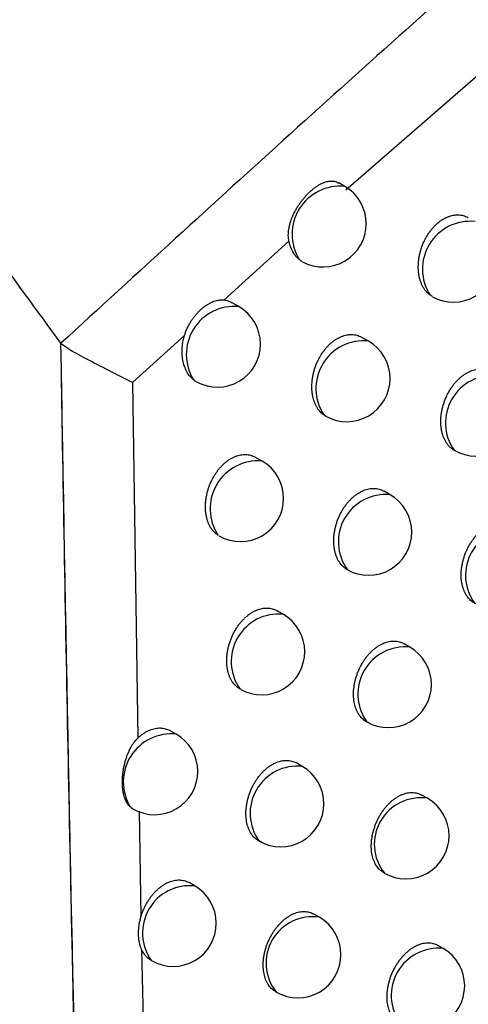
# Model space of a CAD drawing. Header units: millimetres. Extents: x -0.201 to 0.721, y -0.195 to 0.483.
# Tile 162 of 188: x 0.55315 to 0.55835, y 0.3187 to 0.3301. Entities that reach past the tile are written whole.
import ezdxf

# ---------------------------------------------------------------- set-up
doc = ezdxf.new("R2010")
doc.units = ezdxf.units.MM

msp = doc.modelspace()

# ---------------------------------------------------------------- linework, layer by layer
at = {"color": 7, "linetype": 'Continuous', "lineweight": 25}
for p, q in [((0.56395, 0.334242), (0.55693, 0.328126)), ((0.556915, 0.328171), (0.556847, 0.32821)), ((0.55627, 0.327535), (0.555514, 0.326855)), ((0.557931, 0.326894), (0.557906, 0.32691)), ((0.55569, 0.326778), (0.555611, 0.326823)), ((0.55506, 0.326445), (0.554456, 0.325898)), ((0.557191, 0.326379), (0.557115, 0.326422)), ((0.554456, 0.325898), (0.554518, 0.321781)), ((0.556696, 0.32551), (0.556677, 0.325521)), ((0.555958, 0.32499), (0.555884, 0.325033)), ((0.557442, 0.3246), (0.557371, 0.324642)), ((0.556203, 0.323216), (0.556132, 0.323257)), ((0.55767, 0.322836), (0.557603, 0.322875)), ((0.555713, 0.322345), (0.555703, 0.32235)), ((0.554964, 0.321828), (0.554894, 0.321868)), ((0.556424, 0.321455), (0.556357, 0.321494)), ((0.557874, 0.321085), (0.55781, 0.321122)), ((0.554533, 0.320936), (0.554556, 0.319715)), ((0.555178, 0.320071), (0.555113, 0.320109)), ((0.556622, 0.319708), (0.556559, 0.319744)), ((0.558055, 0.319347), (0.557995, 0.319382))]:
    msp.add_line(p, q, dxfattribs=at)
for centre, radius, start, end in [((0.556863, 0.327616), 0.0005575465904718, 84.674697, 211.512209), ((0.556665, 0.327738), 0.0005, 0.000988, 60.003677), ((0.556665, 0.327738), 0.0005, 241.558745, 0.000988), ((0.558369, 0.327213), 0.0005533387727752, 84.250207, 213.229636), ((0.558174, 0.32733), 0.0005, 240.887845, 0.000988), ((0.555636, 0.326225), 0.0005556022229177, 84.484785, 212.32286), ((0.55544, 0.326345), 0.0005, 0.000988, 60.003677), ((0.55544, 0.326345), 0.0005, 241.243418, 0.000988), ((0.557133, 0.325831), 0.0005510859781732, 84.021843, 214.129643), ((0.556941, 0.325946), 0.0005, 0.000988, 60.003677), ((0.558634, 0.325431), 0.0005516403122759, 84.863089, 214.881534), ((0.556941, 0.325946), 0.0005, 240.631153, 0.000988), ((0.558433, 0.325548), 0.0005, 240.096609, 0.000988), ((0.555912, 0.324437), 0.0005553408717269, 85.249403, 213.596219), ((0.555708, 0.324557), 0.0005000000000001, 0.000988, 60.003677), ((0.55739, 0.324054), 0.0005484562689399, 84.527674, 215.984037), ((0.557192, 0.324167), 0.0005, 0.000988, 60.003677), ((0.555708, 0.324557), 0.0005, 240.386171, 0.000988), ((0.557192, 0.324167), 0.0005, 240.193733, 0.000988), ((0.558864, 0.323666), 0.0005490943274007, 84.416614, 215.590739), ((0.556151, 0.322669), 0.0005498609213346, 84.592011, 215.415343), ((0.555953, 0.322783), 0.0005000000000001, 0.000988, 60.003677), ((0.555953, 0.322783), 0.0005000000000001, 241.03558, 0.000988), ((0.557616, 0.32229), 0.0005485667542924, 84.294928, 215.712425), ((0.55742, 0.322403), 0.0005, 0.000988, 60.003677), ((0.55742, 0.322403), 0.0005, 240.003677, 0.000988), ((0.554907, 0.321275), 0.0005558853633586, 84.11196, 211.385074), ((0.554714, 0.321395), 0.0005000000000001, 0.000988, 60.003677), ((0.556368, 0.32091), 0.0005479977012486, 84.162765, 215.844589), ((0.556174, 0.321022), 0.0005, 0.000988, 60.003677), ((0.554714, 0.321395), 0.0005000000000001, 240.327763, 0.000988), ((0.557796, 0.320553), 0.0005377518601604, 81.600503, 218.406851), ((0.557624, 0.320652), 0.0005, 0.000988, 60.003677), ((0.556174, 0.321022), 0.0005000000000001, 240.003677, 0.000988), ((0.557624, 0.320652), 0.0005, 240.003677, 0.000988), ((0.555121, 0.319526), 0.0005473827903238, 84.018872, 215.988482), ((0.554928, 0.319638), 0.0005000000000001, 0.000988, 60.003677), ((0.556542, 0.319177), 0.0005369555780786, 81.38484, 218.622514), ((0.556372, 0.319275), 0.0005, 0.000988, 60.003677), ((0.554928, 0.319638), 0.0005000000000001, 240.003677, 0.000988), ((0.556372, 0.319275), 0.0005, 240.003677, 0.000988), ((0.558005, 0.318799), 0.0005509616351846, 84.840979, 215.166375), ((0.557805, 0.318914), 0.0005000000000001, 0.000988, 60.003677), ((0.557805, 0.318914), 0.0005000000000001, 240.003677, 0.000988)]:
    msp.add_arc(centre, radius, start, end, dxfattribs=at)
for points, knots in [([(0.5839864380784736, 0.351406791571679), (0.583403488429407, 0.3509764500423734), (0.5816546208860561, 0.3496854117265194), (0.5787531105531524, 0.3474935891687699), (0.5745963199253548, 0.3442750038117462), (0.5697835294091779, 0.3404201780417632), (0.5643377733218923, 0.3358759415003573), (0.5598483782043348, 0.331973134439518), (0.5562837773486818, 0.328786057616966), (0.5545139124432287, 0.327164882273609), (0.5536289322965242, 0.3263542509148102)], [0, 0, 0, 0, 0.0561072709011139, 0.1683236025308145, 0.2805589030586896, 0.4602228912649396, 0.63996499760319, 0.8199421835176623, 0.9099662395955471, 1, 1, 1, 1]), ([(0.5536289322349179, 0.3263542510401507), (0.5533483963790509, 0.3267393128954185), (0.5525851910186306, 0.327786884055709), (0.551253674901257, 0.3295294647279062), (0.549960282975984, 0.331156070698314), (0.5491763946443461, 0.3321065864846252), (0.5489622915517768, 0.3323662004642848)], [0, 0, 0, 0, 0.1962367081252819, 0.5338672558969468, 0.8726853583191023, 1, 1, 1, 1]), ([(0.5562696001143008, 0.3275346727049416), (0.556267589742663, 0.3275459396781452), (0.5562614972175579, 0.327580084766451), (0.5562617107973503, 0.3276276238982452), (0.5562674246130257, 0.3276758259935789), (0.5562769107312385, 0.3277243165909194), (0.5562915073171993, 0.3277730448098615), (0.5563107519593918, 0.3278217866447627), (0.5563275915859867, 0.3278585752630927), (0.5563466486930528, 0.3278951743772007), (0.5563677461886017, 0.3279312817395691), (0.5563905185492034, 0.3279663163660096), (0.5564147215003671, 0.32800002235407), (0.5564402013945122, 0.3280322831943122), (0.5564670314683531, 0.32806316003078), (0.556503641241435, 0.3281013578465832), (0.5565415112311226, 0.3281352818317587), (0.5565796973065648, 0.3281641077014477), (0.5566084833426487, 0.3281830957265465), (0.556636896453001, 0.3281991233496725), (0.5566649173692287, 0.3282122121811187), (0.5566927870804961, 0.3282223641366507), (0.5567199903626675, 0.3282292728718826), (0.5567462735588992, 0.3282328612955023), (0.5567716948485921, 0.3282332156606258), (0.5567963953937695, 0.3282299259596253), (0.5568218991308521, 0.3282235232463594), (0.5568377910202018, 0.3282138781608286), (0.5568463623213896, 0.3282086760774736)], [0, 0, 0, 0, 0.0324154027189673, 0.0982363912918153, 0.1316764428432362, 0.1640607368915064, 0.2296237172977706, 0.2628610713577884, 0.2967961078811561, 0.3309626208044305, 0.3654866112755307, 0.4004998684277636, 0.4347614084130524, 0.4692613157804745, 0.5045139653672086, 0.5400271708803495, 0.6086105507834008, 0.6438000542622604, 0.6792479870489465, 0.7134555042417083, 0.747899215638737, 0.7830865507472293, 0.8185306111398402, 0.8528544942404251, 0.8874177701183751, 0.922740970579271, 0.9583302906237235, 1, 1, 1, 1]), ([(0.557905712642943, 0.3269095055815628), (0.557899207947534, 0.3269145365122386), (0.5578861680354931, 0.3269246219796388), (0.557866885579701, 0.326943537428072), (0.5578478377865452, 0.3269659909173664), (0.5578295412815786, 0.3269927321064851), (0.5578132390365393, 0.3270223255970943), (0.5577992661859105, 0.32705436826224), (0.5577877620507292, 0.3270884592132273), (0.5577787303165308, 0.3271245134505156), (0.5577722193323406, 0.3271626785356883), (0.5577684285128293, 0.3272022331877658), (0.5577673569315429, 0.3272426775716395), (0.5577689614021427, 0.327283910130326), (0.5577733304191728, 0.3273262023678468), (0.5577804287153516, 0.3273685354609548), (0.5577900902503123, 0.3274103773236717), (0.5578022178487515, 0.3274516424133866), (0.5578170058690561, 0.3274927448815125), (0.5578341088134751, 0.3275325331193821), (0.5578532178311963, 0.3275705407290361), (0.5578742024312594, 0.3276067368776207), (0.5578973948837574, 0.3276415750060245), (0.5579221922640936, 0.3276740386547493), (0.5579482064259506, 0.3277038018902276), (0.5579753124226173, 0.327730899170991), (0.5580039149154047, 0.3277556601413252), (0.5580333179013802, 0.3277774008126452), (0.5580631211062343, 0.3277959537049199), (0.5580932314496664, 0.3278113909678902), (0.5581239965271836, 0.3278238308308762), (0.5581547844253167, 0.3278329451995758), (0.5581852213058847, 0.3278387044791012), (0.5582152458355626, 0.3278411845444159), (0.5582450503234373, 0.3278403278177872), (0.5582741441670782, 0.3278361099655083), (0.5583021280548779, 0.327828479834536), (0.5583264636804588, 0.3278190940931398), (0.5583408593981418, 0.3278108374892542), (0.5583468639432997, 0.3278073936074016)], [0, 0, 0, 0, 0.0225822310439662, 0.0452704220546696, 0.0725667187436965, 0.1000485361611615, 0.1281121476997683, 0.1563755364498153, 0.184037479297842, 0.2118898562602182, 0.2403429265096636, 0.269003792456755, 0.2967654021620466, 0.3247214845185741, 0.3532947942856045, 0.3820832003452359, 0.4096149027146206, 0.4373422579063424, 0.465692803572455, 0.4942613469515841, 0.5213274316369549, 0.5485866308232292, 0.5764603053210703, 0.6045485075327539, 0.6311302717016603, 0.6579000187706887, 0.6852648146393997, 0.7128359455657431, 0.739139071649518, 0.765625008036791, 0.7926857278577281, 0.819944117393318, 0.8462937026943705, 0.8728232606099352, 0.8999157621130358, 0.9272007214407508, 0.9538946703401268, 0.9807691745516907, 0.9999999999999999, 0.9999999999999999, 0.9999999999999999, 0.9999999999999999]), ([(0.5563879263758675, 0.3273243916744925), (0.5563790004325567, 0.3273322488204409), (0.5563547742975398, 0.3273535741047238), (0.5563208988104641, 0.3273982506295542), (0.5562949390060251, 0.3274500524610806), (0.556278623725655, 0.3274966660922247), (0.556272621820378, 0.3275219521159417), (0.5562696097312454, 0.3275346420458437)], [0, 0, 0, 0, 0.1590080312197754, 0.431567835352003, 0.7117967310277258, 0.8553636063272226, 1, 1, 1, 1]), ([(0.5564270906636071, 0.3272986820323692), (0.5564226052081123, 0.3273009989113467), (0.556408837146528, 0.327308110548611), (0.5563963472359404, 0.327317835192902), (0.5563879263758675, 0.3273243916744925)], [0, 0, 0, 0, 0.3257870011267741, 1, 1, 1, 1]), ([(0.5550603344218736, 0.3264454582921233), (0.555064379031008, 0.3264583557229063), (0.5550724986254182, 0.32648424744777), (0.5550884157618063, 0.3265222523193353), (0.5551067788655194, 0.3265596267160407), (0.5551273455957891, 0.3265955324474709), (0.5551495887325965, 0.3266296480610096), (0.5551733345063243, 0.3266619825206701), (0.5551987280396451, 0.3266927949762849), (0.5552253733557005, 0.3267215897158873), (0.5552529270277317, 0.326748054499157), (0.5552813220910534, 0.3267721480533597), (0.5553106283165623, 0.3267938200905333), (0.5553402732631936, 0.3268125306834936), (0.5553699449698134, 0.326828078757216), (0.5553996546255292, 0.3268404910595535), (0.5554297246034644, 0.3268495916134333), (0.5554679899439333, 0.326857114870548), (0.5554960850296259, 0.3268559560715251), (0.5555141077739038, 0.3268552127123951)], [0, 0, 0, 0, 0.0545883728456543, 0.1095867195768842, 0.1658187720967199, 0.2224634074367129, 0.2770447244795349, 0.3319938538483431, 0.3880964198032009, 0.4445960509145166, 0.5001033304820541, 0.555994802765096, 0.6130990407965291, 0.6706230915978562, 0.7261692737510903, 0.7821055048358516, 0.839284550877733, 0.8969024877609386, 0.9999999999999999, 0.9999999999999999, 0.9999999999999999, 0.9999999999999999]), ([(0.5555141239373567, 0.3268552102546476), (0.5555221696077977, 0.3268541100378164), (0.5555398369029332, 0.3268516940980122), (0.5555661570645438, 0.326844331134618), (0.5555906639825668, 0.3268349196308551), (0.5556051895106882, 0.3268265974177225), (0.5556112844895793, 0.3268231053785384)], [0, 0, 0, 0, 0.234178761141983, 0.5142275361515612, 0.7961676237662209, 1, 1, 1, 1]), ([(0.5551669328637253, 0.3259280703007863), (0.5551561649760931, 0.3259372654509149), (0.5551143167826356, 0.3259730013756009), (0.5550590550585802, 0.3260646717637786), (0.5550271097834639, 0.3262147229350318), (0.5550352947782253, 0.3263489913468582), (0.555055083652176, 0.3264252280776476), (0.5550603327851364, 0.3264454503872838)], [0, 0, 0, 0, 0.0924494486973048, 0.3592944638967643, 0.6300117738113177, 0.9018581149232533, 1, 1, 1, 1]), ([(0.5566771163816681, 0.3255214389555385), (0.5566695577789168, 0.3255270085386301), (0.5566543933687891, 0.3255381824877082), (0.5566333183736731, 0.3255586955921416), (0.5566135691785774, 0.3255820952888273), (0.5565954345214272, 0.3256087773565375), (0.5565793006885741, 0.3256383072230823), (0.5565655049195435, 0.3256702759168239), (0.5565541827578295, 0.325704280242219), (0.5565453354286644, 0.3257402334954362), (0.5565390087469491, 0.3257782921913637), (0.5565353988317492, 0.325817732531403), (0.5565345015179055, 0.3258580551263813), (0.5565362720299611, 0.3258991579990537), (0.5565407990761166, 0.3259413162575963), (0.556548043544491, 0.3259835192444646), (0.5565578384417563, 0.3260252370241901), (0.5565700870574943, 0.3260663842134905), (0.5565849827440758, 0.3261073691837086), (0.5566021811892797, 0.3261470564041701), (0.5566213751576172, 0.3261849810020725), (0.5566424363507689, 0.3262211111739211), (0.5566656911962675, 0.3262558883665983), (0.5566905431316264, 0.3262883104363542), (0.5567166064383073, 0.3263180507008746), (0.5567437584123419, 0.3263451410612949), (0.556772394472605, 0.3263699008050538), (0.5568018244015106, 0.326391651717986), (0.5568316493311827, 0.3264102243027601), (0.5568617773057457, 0.3264256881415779), (0.5568925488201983, 0.3264381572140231), (0.5569233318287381, 0.3264473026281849), (0.5569537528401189, 0.3264530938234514), (0.5569837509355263, 0.3264556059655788), (0.5570135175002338, 0.3264547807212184), (0.5570425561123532, 0.3264505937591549), (0.5570704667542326, 0.326442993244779), (0.5570946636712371, 0.326433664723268), (0.5571089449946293, 0.3264254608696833), (0.5571148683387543, 0.3264220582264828)], [0, 0, 0, 0, 0.0258164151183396, 0.0517940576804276, 0.078900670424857, 0.1061917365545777, 0.1340614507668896, 0.1621299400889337, 0.1895785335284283, 0.217216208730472, 0.2454503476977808, 0.2738908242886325, 0.3014297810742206, 0.3291615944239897, 0.3575053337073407, 0.3860622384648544, 0.413382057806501, 0.4408958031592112, 0.4690269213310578, 0.4973738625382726, 0.5242546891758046, 0.5513270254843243, 0.5790084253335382, 0.6069023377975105, 0.6333284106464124, 0.6599411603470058, 0.6871446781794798, 0.7145529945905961, 0.7407190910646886, 0.7670670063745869, 0.7939866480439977, 0.8211029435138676, 0.8473157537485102, 0.8737077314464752, 0.9006603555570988, 0.9278047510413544, 0.9543444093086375, 0.9810638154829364, 1, 1, 1, 1]), ([(0.554119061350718, 0.3072953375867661), (0.5541182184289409, 0.3073170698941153), (0.554058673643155, 0.3088522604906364), (0.5539507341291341, 0.3119540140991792), (0.5537713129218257, 0.3182053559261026), (0.5536855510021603, 0.3231137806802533), (0.5536289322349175, 0.3263542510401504)], [0, 0, 0, 0, 0.0036507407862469, 0.2578917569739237, 0.5100709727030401, 1, 1, 1, 1]), ([(0.5544562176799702, 0.3258988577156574), (0.5542501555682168, 0.3260036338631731), (0.5539406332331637, 0.3261610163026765), (0.5536865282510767, 0.3263018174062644), (0.5536481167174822, 0.3263367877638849), (0.5536289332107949, 0.3263542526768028)], [0, 0, 0, 0, 0.499250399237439, 0.7499153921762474, 1, 1, 1, 1]), ([(0.5541193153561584, 0.3072956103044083), (0.5541064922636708, 0.3076462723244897), (0.5540423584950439, 0.309400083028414), (0.5539353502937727, 0.3126346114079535), (0.5538119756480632, 0.3170812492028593), (0.553707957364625, 0.3216494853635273), (0.5536552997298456, 0.3247845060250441), (0.5536289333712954, 0.3263542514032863)], [0, 0, 0, 0, 0.0586804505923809, 0.2934860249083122, 0.5282887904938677, 0.7638080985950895, 0.9999999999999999, 0.9999999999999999, 0.9999999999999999, 0.9999999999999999]), ([(0.5581810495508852, 0.3251158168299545), (0.5581759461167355, 0.3251189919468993), (0.5581657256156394, 0.3251253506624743), (0.5581511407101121, 0.3251364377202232), (0.5581371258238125, 0.3251486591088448), (0.5581211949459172, 0.3251647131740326), (0.558103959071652, 0.3251854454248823), (0.5580861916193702, 0.3252119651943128), (0.5580704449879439, 0.3252413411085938), (0.5580570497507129, 0.3252731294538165), (0.5580461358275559, 0.3253069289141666), (0.5580376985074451, 0.3253426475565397), (0.558031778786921, 0.3253804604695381), (0.5580285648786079, 0.3254196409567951), (0.5580280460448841, 0.3254596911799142), (0.5580301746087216, 0.3255005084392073), (0.558035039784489, 0.325542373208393), (0.558042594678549, 0.3255842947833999), (0.5580526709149, 0.3256257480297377), (0.558065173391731, 0.3256666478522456), (0.5580802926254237, 0.3257073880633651), (0.5580976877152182, 0.3257468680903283), (0.5581170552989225, 0.3257846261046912), (0.5581382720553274, 0.3258206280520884), (0.5581616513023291, 0.3258552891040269), (0.5581866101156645, 0.3258876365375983), (0.5582127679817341, 0.3259173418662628), (0.5582400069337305, 0.3259444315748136), (0.5582687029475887, 0.3259692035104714), (0.5582981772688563, 0.3259909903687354), (0.5583280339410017, 0.3260096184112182), (0.5583581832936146, 0.3260251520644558), (0.5583889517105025, 0.3260376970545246), (0.5584197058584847, 0.3260469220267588), (0.5584500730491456, 0.3260527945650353), (0.5584799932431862, 0.3260553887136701), (0.5585096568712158, 0.3260546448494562), (0.5585385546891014, 0.3260505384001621), (0.558566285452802, 0.3260430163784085), (0.5585901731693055, 0.3260338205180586), (0.5586042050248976, 0.3260257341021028), (0.5586099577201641, 0.3260224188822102)], [0, 0, 0, 0, 0.0166043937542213, 0.0332531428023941, 0.0500370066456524, 0.0668663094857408, 0.093528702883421, 0.1203729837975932, 0.147788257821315, 0.1753998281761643, 0.2023559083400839, 0.2294978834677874, 0.2572262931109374, 0.2851575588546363, 0.312188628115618, 0.3394088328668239, 0.367228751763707, 0.3952573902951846, 0.4220963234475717, 0.4491252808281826, 0.4767585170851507, 0.5046027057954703, 0.5310605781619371, 0.5577063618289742, 0.5849491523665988, 0.6123999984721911, 0.6384642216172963, 0.6647121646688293, 0.6915412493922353, 0.7185717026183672, 0.744412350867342, 0.7704325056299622, 0.7970172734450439, 0.8237963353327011, 0.8496811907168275, 0.8757432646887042, 0.9023603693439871, 0.9291675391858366, 0.9553402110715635, 0.9816906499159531, 1, 1, 1, 1]), ([(0.5551995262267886, 0.3259071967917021), (0.5551942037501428, 0.325910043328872), (0.5551828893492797, 0.3259160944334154), (0.5551724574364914, 0.3259239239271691), (0.5551669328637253, 0.3259280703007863)], [0, 0, 0, 0, 0.4704161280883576, 1, 1, 1, 1]), ([(0.5554493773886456, 0.3241296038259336), (0.5554407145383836, 0.3241356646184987), (0.5554233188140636, 0.3241478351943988), (0.55540039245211, 0.3241699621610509), (0.555379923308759, 0.3241943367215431), (0.5553619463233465, 0.3242209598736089), (0.5553459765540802, 0.3242504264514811), (0.5553323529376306, 0.3242823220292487), (0.5553212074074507, 0.3243162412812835), (0.5553125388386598, 0.3243520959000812), (0.5553063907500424, 0.3243900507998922), (0.5553029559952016, 0.3244293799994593), (0.5553022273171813, 0.3244695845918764), (0.5553041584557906, 0.3245105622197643), (0.5553088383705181, 0.3245525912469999), (0.5553162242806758, 0.3245946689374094), (0.5553261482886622, 0.3246362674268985), (0.5553385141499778, 0.3246773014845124), (0.5553535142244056, 0.324718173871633), (0.5553708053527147, 0.3247577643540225), (0.5553900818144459, 0.3247956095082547), (0.5554112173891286, 0.3248316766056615), (0.5554345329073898, 0.3248663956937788), (0.555459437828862, 0.324898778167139), (0.5554855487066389, 0.3249284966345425), (0.5555127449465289, 0.324955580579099), (0.555541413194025, 0.3249803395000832), (0.5555708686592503, 0.3250021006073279), (0.555600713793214, 0.3250206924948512), (0.5556308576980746, 0.3250361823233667), (0.5556616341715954, 0.3250486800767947), (0.5556924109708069, 0.3250578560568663), (0.5557228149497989, 0.325063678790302), (0.5557527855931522, 0.3250662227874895), (0.5557825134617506, 0.3250654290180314), (0.5558114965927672, 0.3250612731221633), (0.5558393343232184, 0.325053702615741), (0.5558633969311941, 0.3250444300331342), (0.5558775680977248, 0.3250362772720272), (0.5558834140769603, 0.3250329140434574)], [0, 0, 0, 0, 0.0290939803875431, 0.0584231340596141, 0.0853368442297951, 0.1124339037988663, 0.1401063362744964, 0.1679764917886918, 0.195209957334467, 0.2226311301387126, 0.2506444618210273, 0.2788626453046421, 0.3061779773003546, 0.3336845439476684, 0.3617977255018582, 0.3901221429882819, 0.4172287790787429, 0.4445276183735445, 0.4724380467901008, 0.5005621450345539, 0.5272550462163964, 0.5541378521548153, 0.5816243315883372, 0.6093213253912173, 0.6355873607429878, 0.6620387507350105, 0.689076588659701, 0.7163176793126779, 0.7423412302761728, 0.7685455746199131, 0.7953184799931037, 0.8222869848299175, 0.8483572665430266, 0.8746058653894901, 0.9014126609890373, 0.928410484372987, 0.9547908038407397, 0.9813500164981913, 1, 1, 1, 1]), ([(0.55694628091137, 0.3237321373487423), (0.5569405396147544, 0.3237354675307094), (0.5569290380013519, 0.3237421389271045), (0.5569126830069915, 0.3237540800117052), (0.556897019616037, 0.323767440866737), (0.5568801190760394, 0.3237844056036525), (0.5568625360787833, 0.3238056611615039), (0.5568449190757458, 0.3238321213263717), (0.5568293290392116, 0.3238614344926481), (0.5568160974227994, 0.3238931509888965), (0.5568053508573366, 0.3239268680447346), (0.556797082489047, 0.3239624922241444), (0.5567913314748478, 0.3240002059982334), (0.5567882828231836, 0.3240392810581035), (0.55678792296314, 0.3240792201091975), (0.5567902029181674, 0.3241199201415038), (0.5567952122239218, 0.3241616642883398), (0.5568029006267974, 0.3242034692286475), (0.5568130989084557, 0.3242448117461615), (0.5568257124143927, 0.3242856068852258), (0.5568409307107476, 0.324326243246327), (0.5568584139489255, 0.3243656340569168), (0.5568778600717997, 0.3244033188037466), (0.5568991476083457, 0.3244392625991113), (0.5569225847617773, 0.3244738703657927), (0.5569475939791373, 0.3245061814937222), (0.5569737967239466, 0.3245358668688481), (0.5570010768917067, 0.3245629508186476), (0.5570298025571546, 0.3245877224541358), (0.5570592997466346, 0.324609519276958), (0.5570891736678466, 0.3246281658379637), (0.5571193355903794, 0.3246437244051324), (0.5571501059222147, 0.3246562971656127), (0.5571808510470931, 0.3246655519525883), (0.5572111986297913, 0.3246714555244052), (0.5572410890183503, 0.3246740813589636), (0.5572707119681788, 0.3246733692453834), (0.5572995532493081, 0.3246692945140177), (0.5573272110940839, 0.324661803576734), (0.5573509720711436, 0.3246526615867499), (0.5573649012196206, 0.3246446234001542), (0.5573705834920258, 0.324641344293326)], [0, 0, 0, 0, 0.0183248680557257, 0.0367104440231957, 0.0552817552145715, 0.0739157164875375, 0.1003730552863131, 0.1270110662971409, 0.1542164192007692, 0.1816168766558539, 0.2083483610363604, 0.235264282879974, 0.2627620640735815, 0.2904611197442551, 0.3172604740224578, 0.3442472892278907, 0.3718283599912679, 0.399616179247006, 0.4262330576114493, 0.4530382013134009, 0.4804417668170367, 0.5080541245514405, 0.5343125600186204, 0.5607572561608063, 0.5877934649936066, 0.6150357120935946, 0.6409252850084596, 0.6669971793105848, 0.6936456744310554, 0.7204939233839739, 0.7461753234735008, 0.7720350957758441, 0.7984559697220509, 0.8250699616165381, 0.8507952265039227, 0.8766967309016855, 0.9031503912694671, 0.929793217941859, 0.9557908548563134, 0.98196527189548, 1, 1, 1, 1]), ([(0.5584376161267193, 0.3233363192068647), (0.5584301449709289, 0.3233398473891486), (0.5584151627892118, 0.323346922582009), (0.5583940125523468, 0.3233606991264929), (0.5583739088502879, 0.3233768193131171), (0.558354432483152, 0.3233961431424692), (0.5583359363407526, 0.3234187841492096), (0.5583187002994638, 0.3234450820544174), (0.5583035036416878, 0.3234742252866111), (0.5582906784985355, 0.3235057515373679), (0.5582803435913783, 0.3235392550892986), (0.5582724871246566, 0.323574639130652), (0.558267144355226, 0.3236121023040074), (0.5582644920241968, 0.3236509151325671), (0.5582645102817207, 0.3236905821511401), (0.5582671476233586, 0.3237309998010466), (0.5582724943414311, 0.3237724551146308), (0.5582804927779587, 0.3238139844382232), (0.5582909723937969, 0.3238550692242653), (0.5583038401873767, 0.3238956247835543), (0.5583192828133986, 0.3239360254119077), (0.5583369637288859, 0.3239752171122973), (0.5583565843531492, 0.3240127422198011), (0.5583780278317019, 0.3240485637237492), (0.558401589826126, 0.3240830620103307), (0.5584267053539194, 0.324115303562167), (0.5584530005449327, 0.3241449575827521), (0.558480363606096, 0.3241720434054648), (0.5585091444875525, 0.3241968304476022), (0.5585386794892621, 0.3242186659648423), (0.5585685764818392, 0.3242373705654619), (0.5585987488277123, 0.3242530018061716), (0.55862950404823, 0.3242656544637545), (0.5586602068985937, 0.3242749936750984), (0.558690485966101, 0.3242809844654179), (0.5587202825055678, 0.3242836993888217), (0.5587497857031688, 0.3242830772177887), (0.558778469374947, 0.3242790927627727), (0.558805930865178, 0.3242716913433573), (0.5588293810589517, 0.3242626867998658), (0.5588430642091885, 0.3242547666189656), (0.5588485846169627, 0.3242515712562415)], [0, 0, 0, 0, 0.0227104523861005, 0.0455421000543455, 0.0687498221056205, 0.0920856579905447, 0.1180091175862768, 0.1441100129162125, 0.1707684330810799, 0.1976187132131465, 0.2237730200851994, 0.2501079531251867, 0.2770127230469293, 0.3041145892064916, 0.3303245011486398, 0.356717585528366, 0.3836909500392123, 0.4108660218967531, 0.4369197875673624, 0.4631573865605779, 0.4899787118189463, 0.5170034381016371, 0.5427525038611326, 0.5686836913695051, 0.5951927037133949, 0.62190276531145, 0.6473387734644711, 0.6729535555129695, 0.6991334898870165, 0.7255091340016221, 0.7507694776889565, 0.7762052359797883, 0.8021929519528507, 0.828370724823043, 0.8536711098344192, 0.8791451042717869, 0.9051634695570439, 0.9313685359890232, 0.9569037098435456, 0.9826129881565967, 1, 1, 1, 1]), ([(0.5557126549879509, 0.3223446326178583), (0.5557062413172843, 0.3223480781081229), (0.5556933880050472, 0.3223549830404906), (0.555675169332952, 0.3223677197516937), (0.5556577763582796, 0.3223822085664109), (0.5556398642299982, 0.3224001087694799), (0.555621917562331, 0.3224219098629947), (0.555604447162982, 0.3224483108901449), (0.5555890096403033, 0.3224775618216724), (0.5555759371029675, 0.3225092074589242), (0.5555653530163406, 0.3225428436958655), (0.5555572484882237, 0.3225783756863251), (0.5555516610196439, 0.3226159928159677), (0.5555487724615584, 0.3226549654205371), (0.5555485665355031, 0.3226947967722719), (0.555550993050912, 0.3227353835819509), (0.5555561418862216, 0.3227770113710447), (0.5555639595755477, 0.3228187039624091), (0.5555742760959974, 0.3228599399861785), (0.5555869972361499, 0.3229006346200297), (0.5556023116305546, 0.3229411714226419), (0.5556198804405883, 0.3229804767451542), (0.5556394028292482, 0.3230180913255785), (0.5556607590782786, 0.3230539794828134), (0.5556842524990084, 0.3230885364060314), (0.5557093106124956, 0.3231208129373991), (0.5557355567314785, 0.3231504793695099), (0.5557628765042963, 0.3231775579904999), (0.555791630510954, 0.3232023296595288), (0.5558211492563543, 0.3232241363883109), (0.5558510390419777, 0.3232428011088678), (0.555881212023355, 0.3232583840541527), (0.5559119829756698, 0.3232709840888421), (0.5559427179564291, 0.323280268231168), (0.5559730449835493, 0.3232862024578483), (0.5560029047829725, 0.3232888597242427), (0.5560324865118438, 0.3232881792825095), (0.5560612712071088, 0.3232841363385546), (0.5560888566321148, 0.3232766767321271), (0.5561124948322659, 0.3232675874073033), (0.5561263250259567, 0.3232595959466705), (0.5561319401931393, 0.3232563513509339)], [0, 0, 0, 0, 0.0200720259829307, 0.0402253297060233, 0.060628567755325, 0.0811164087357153, 0.1073642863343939, 0.1337915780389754, 0.1607824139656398, 0.1879671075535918, 0.214470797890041, 0.2411574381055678, 0.2684212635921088, 0.295884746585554, 0.3224498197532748, 0.3492006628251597, 0.3765402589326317, 0.4040846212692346, 0.4304765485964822, 0.4570549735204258, 0.4842259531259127, 0.5116035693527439, 0.5376584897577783, 0.5638980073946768, 0.5907235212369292, 0.6177530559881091, 0.6434624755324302, 0.66935279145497, 0.6958150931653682, 0.7224755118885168, 0.7479911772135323, 0.7736840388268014, 0.7999343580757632, 0.8263765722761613, 0.851935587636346, 0.8776698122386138, 0.9039531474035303, 0.9304246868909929, 0.9562412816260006, 0.9822336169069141, 1, 1, 1, 1]), ([(0.5571977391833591, 0.3219569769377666), (0.5571894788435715, 0.3219604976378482), (0.5571729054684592, 0.3219675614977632), (0.5571495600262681, 0.3219819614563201), (0.557127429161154, 0.3219991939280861), (0.5571067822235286, 0.3220195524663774), (0.5570878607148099, 0.322042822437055), (0.5570707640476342, 0.3220690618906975), (0.5570557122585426, 0.3220981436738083), (0.5570430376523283, 0.3221296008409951), (0.5570328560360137, 0.3221630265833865), (0.5570251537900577, 0.3221983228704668), (0.5570199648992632, 0.3222356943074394), (0.5570174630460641, 0.3222744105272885), (0.5570176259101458, 0.3223139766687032), (0.5570204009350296, 0.3223542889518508), (0.5570258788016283, 0.3223956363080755), (0.5570339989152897, 0.3224370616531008), (0.5570445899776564, 0.3224780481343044), (0.5570575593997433, 0.3225185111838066), (0.5570730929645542, 0.3225588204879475), (0.5570908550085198, 0.3225979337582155), (0.5571105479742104, 0.322635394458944), (0.5571320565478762, 0.3226711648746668), (0.5571556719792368, 0.3227056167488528), (0.5571808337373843, 0.3227378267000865), (0.5572071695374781, 0.3227674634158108), (0.5572345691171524, 0.3227945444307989), (0.5572633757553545, 0.3228193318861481), (0.5572929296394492, 0.322841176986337), (0.5573228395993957, 0.3228598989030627), (0.5573530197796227, 0.322875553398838), (0.5573837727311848, 0.3228882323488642), (0.557414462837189, 0.3228976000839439), (0.5574447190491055, 0.3229036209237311), (0.5574744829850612, 0.3229063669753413), (0.5575039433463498, 0.3229057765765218), (0.5575325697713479, 0.3229018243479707), (0.5575599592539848, 0.3228944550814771), (0.5575832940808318, 0.3228855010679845), (0.5575968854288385, 0.3228776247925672), (0.557602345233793, 0.3228744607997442)], [0, 0, 0, 0, 0.0245751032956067, 0.049306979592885, 0.0745289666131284, 0.0999187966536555, 0.125614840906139, 0.1514869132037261, 0.1779122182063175, 0.2045279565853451, 0.2304389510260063, 0.2565289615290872, 0.2831837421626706, 0.3100338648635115, 0.3359951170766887, 0.36213775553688, 0.3888548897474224, 0.4157716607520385, 0.4415852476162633, 0.4675808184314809, 0.4941540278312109, 0.5209284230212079, 0.5464562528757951, 0.5721644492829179, 0.5984447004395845, 0.6249239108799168, 0.650159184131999, 0.6755716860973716, 0.7015443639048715, 0.7277109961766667, 0.7527831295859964, 0.7780293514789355, 0.80382340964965, 0.8298061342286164, 0.8549175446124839, 0.8802013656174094, 0.906025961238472, 0.9320360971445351, 0.9573688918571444, 0.9828745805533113, 1, 1, 1, 1]), ([(0.5545183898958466, 0.3217809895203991), (0.5545290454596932, 0.3217907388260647), (0.5545504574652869, 0.3218103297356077), (0.5545825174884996, 0.3218340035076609), (0.5546136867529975, 0.3218535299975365), (0.5546438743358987, 0.3218691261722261), (0.5546746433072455, 0.3218817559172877), (0.5547053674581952, 0.3218910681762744), (0.5547356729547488, 0.3218970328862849), (0.5547655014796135, 0.3218997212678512), (0.5547950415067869, 0.3218990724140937), (0.5548237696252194, 0.3218950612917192), (0.5548512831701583, 0.3218876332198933), (0.5548748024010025, 0.3218785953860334), (0.5548885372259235, 0.3218706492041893), (0.5548940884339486, 0.3218674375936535)], [0, 0, 0, 0, 0.0881441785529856, 0.1771228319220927, 0.2528245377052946, 0.3290518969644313, 0.4069331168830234, 0.4853837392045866, 0.5612129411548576, 0.6375622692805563, 0.7155422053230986, 0.7940812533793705, 0.8706375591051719, 0.9477155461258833, 1, 1, 1, 1]), ([(0.5544320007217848, 0.3209853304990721), (0.5544265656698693, 0.3209907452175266), (0.5544101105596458, 0.3210071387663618), (0.5543917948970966, 0.3210346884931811), (0.5543760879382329, 0.321067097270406), (0.5543656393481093, 0.321094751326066), (0.554356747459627, 0.3211256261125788), (0.5543497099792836, 0.3211590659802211), (0.554344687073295, 0.3211943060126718), (0.5543416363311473, 0.3212308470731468), (0.5543404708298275, 0.3212685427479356), (0.5543411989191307, 0.3213078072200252), (0.5543438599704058, 0.3213480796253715), (0.5543484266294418, 0.3213888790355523), (0.5543549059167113, 0.3214301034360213), (0.5543633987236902, 0.3214717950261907), (0.5543739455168, 0.3215135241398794), (0.5543865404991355, 0.3215547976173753), (0.5544013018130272, 0.3215955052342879), (0.5544184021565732, 0.321635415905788), (0.5544365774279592, 0.3216713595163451), (0.5544611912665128, 0.3217129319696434), (0.5544874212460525, 0.3217494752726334), (0.5545105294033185, 0.3217729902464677), (0.5545183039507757, 0.3217809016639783)], [0, 0, 0, 0, 0.0384043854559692, 0.116272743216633, 0.1558119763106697, 0.1982010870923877, 0.2408899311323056, 0.2845245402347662, 0.3284857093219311, 0.3705278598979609, 0.4128566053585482, 0.4560766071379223, 0.4995988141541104, 0.542396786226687, 0.5854780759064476, 0.6294394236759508, 0.6737001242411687, 0.7178437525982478, 0.7622904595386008, 0.8077085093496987, 0.8534740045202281, 0.8896820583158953, 0.9628844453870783, 1, 1, 1, 1]), ([(0.5559593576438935, 0.3205738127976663), (0.555957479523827, 0.3205744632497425), (0.5559468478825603, 0.3205781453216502), (0.5559280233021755, 0.3205864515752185), (0.5559037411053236, 0.3206008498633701), (0.5558808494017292, 0.3206185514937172), (0.5558597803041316, 0.320639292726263), (0.5558407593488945, 0.3206627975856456), (0.5558237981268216, 0.3206889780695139), (0.5558088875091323, 0.3207179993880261), (0.5557963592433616, 0.3207493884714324), (0.5557863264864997, 0.3207827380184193), (0.5557787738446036, 0.3208179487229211), (0.5557737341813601, 0.3208552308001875), (0.5557713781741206, 0.3208938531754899), (0.5557716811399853, 0.3209333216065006), (0.5557745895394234, 0.3209735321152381), (0.5557801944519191, 0.321014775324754), (0.555788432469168, 0.3210561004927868), (0.5557991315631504, 0.3210969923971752), (0.5558121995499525, 0.3211373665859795), (0.5558278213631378, 0.32117758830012), (0.5558456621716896, 0.3212166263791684), (0.5558654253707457, 0.3212540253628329), (0.5558869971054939, 0.3212897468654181), (0.5559106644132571, 0.3213241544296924), (0.5559358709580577, 0.3213563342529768), (0.5559622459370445, 0.3213859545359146), (0.5559896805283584, 0.3214130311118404), (0.5560185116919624, 0.3214378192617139), (0.5560481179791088, 0.3214596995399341), (0.5560781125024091, 0.3214784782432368), (0.5561083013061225, 0.3214941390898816), (0.5561390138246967, 0.3215068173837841), (0.5561696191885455, 0.3215161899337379), (0.5562100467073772, 0.321524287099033), (0.5562496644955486, 0.3215257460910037), (0.5562875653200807, 0.3215205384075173), (0.5563148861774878, 0.3215132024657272), (0.5563381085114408, 0.3215042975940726), (0.5563516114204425, 0.3214964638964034), (0.5563570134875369, 0.321493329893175)], [0, 0, 0, 0, 0.0054067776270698, 0.0306066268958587, 0.0559788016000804, 0.0818915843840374, 0.1079899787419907, 0.1334530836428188, 0.1590907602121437, 0.1852772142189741, 0.2116526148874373, 0.2373157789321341, 0.2631563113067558, 0.289556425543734, 0.3161500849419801, 0.3418586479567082, 0.3677467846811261, 0.3942035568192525, 0.4208578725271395, 0.4464269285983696, 0.4721760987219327, 0.4984967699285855, 0.525016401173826, 0.5503176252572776, 0.5757974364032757, 0.6018434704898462, 0.6280863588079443, 0.6531143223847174, 0.678317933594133, 0.7040766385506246, 0.7300275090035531, 0.7549940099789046, 0.7801351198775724, 0.805546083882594, 0.831326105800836, 0.856241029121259, 0.9069058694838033, 0.9327132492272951, 0.957836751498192, 0.9831318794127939, 1, 1, 1, 1]), ([(0.5573666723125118, 0.3202237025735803), (0.5573617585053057, 0.3202264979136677), (0.5573486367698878, 0.3202339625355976), (0.5573291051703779, 0.3202496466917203), (0.5573083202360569, 0.3202701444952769), (0.5572896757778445, 0.320293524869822), (0.5572730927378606, 0.3203195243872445), (0.5572585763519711, 0.320348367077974), (0.5572464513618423, 0.3203795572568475), (0.5572368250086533, 0.3204126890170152), (0.5572296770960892, 0.3204476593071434), (0.557225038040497, 0.3204846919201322), (0.5572230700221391, 0.320523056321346), (0.5572237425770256, 0.3205622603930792), (0.5572270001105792, 0.3206021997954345), (0.5572329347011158, 0.3206431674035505), (0.5572414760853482, 0.3206842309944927), (0.557252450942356, 0.3207248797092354), (0.5572657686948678, 0.3207650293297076), (0.5572816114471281, 0.3208050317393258), (0.5572996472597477, 0.3208438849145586), (0.5573195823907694, 0.3208811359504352), (0.5573413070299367, 0.3209167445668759), (0.5573650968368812, 0.3209510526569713), (0.5573904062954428, 0.3209831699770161), (0.557416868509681, 0.321012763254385), (0.557444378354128, 0.3210398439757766), (0.5574732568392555, 0.321064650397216), (0.5575028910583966, 0.3210865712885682), (0.5575328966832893, 0.3211054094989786), (0.5575630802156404, 0.321121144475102), (0.5575937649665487, 0.3211339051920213), (0.5576344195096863, 0.3211465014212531), (0.557674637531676, 0.3211525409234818), (0.5577134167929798, 0.3211519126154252), (0.5577417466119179, 0.3211481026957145), (0.5577688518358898, 0.321140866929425), (0.557791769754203, 0.3211321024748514), (0.5578050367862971, 0.321124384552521), (0.5578102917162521, 0.321121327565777)], [0, 0, 0, 0, 0.0161839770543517, 0.0432173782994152, 0.0704452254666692, 0.096963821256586, 0.1236645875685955, 0.1509383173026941, 0.178409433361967, 0.2051034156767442, 0.2319820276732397, 0.2594431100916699, 0.2871056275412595, 0.3138389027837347, 0.3407587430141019, 0.3682689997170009, 0.3959842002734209, 0.4225941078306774, 0.44939105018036, 0.4767809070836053, 0.5043769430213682, 0.5307503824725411, 0.5573095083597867, 0.5844568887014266, 0.6118085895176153, 0.6379407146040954, 0.6642559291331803, 0.691149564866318, 0.7182433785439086, 0.7443363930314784, 0.7706118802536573, 0.79716945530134, 0.8241129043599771, 0.8765045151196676, 0.9030926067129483, 0.9300620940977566, 0.9562834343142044, 0.9826843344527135, 1, 1, 1, 1]), ([(0.5544661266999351, 0.3209603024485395), (0.5544660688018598, 0.3209603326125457), (0.5544576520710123, 0.320964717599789), (0.5544461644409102, 0.3209728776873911), (0.55443555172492, 0.3209822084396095), (0.5544320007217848, 0.3209853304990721)], [0, 0, 0, 0, 0.0045878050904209, 0.6669361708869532, 1, 1, 1, 1]), ([(0.5652057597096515, 0.320272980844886), (0.5632164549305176, 0.3181867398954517), (0.5597412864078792, 0.314542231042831), (0.5562934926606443, 0.3108233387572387), (0.5548193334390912, 0.3092332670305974)], [0, 0, 0, 0, 0.5724340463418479, 1, 1, 1, 1]), ([(0.5545558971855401, 0.3197146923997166), (0.554558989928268, 0.3197245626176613), (0.5545651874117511, 0.319744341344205), (0.5545761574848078, 0.3197737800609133), (0.554588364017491, 0.3198029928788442), (0.5546032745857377, 0.3198347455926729), (0.554621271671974, 0.3198686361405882), (0.5546429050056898, 0.3199043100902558), (0.5546666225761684, 0.3199386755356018), (0.5546918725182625, 0.3199708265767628), (0.5547182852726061, 0.3200004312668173), (0.5547457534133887, 0.3200275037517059), (0.5547746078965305, 0.3200522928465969), (0.5548041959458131, 0.3200741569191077), (0.5548341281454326, 0.3200929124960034), (0.5548643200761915, 0.3201086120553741), (0.5548950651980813, 0.32012134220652), (0.5549257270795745, 0.3201307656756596), (0.5549559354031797, 0.3201368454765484), (0.5549856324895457, 0.3201396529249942), (0.5550150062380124, 0.32013912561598), (0.5550435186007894, 0.3201352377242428), (0.5550707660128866, 0.3201279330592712), (0.5550938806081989, 0.3201190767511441), (0.5551072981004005, 0.3201112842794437), (0.5551126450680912, 0.3201081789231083)], [0, 0, 0, 0, 0.0343901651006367, 0.0689137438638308, 0.1038502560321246, 0.1389278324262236, 0.1847718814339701, 0.2309392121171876, 0.2781312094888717, 0.3256793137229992, 0.3710568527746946, 0.4167526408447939, 0.463454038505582, 0.5105035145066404, 0.5556241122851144, 0.6010579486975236, 0.647477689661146, 0.6942370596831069, 0.7394260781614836, 0.7849256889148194, 0.8314000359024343, 0.8782090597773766, 0.9237571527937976, 0.9696166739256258, 1, 1, 1, 1]), ([(0.5545632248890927, 0.3193347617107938), (0.5545590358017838, 0.3193448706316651), (0.55455062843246, 0.3193651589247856), (0.5545411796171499, 0.3193984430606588), (0.5545339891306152, 0.3194338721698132), (0.55452942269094, 0.319470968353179), (0.5545273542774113, 0.3195092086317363), (0.5545277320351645, 0.3195484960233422), (0.5545306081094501, 0.3195891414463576), (0.5545361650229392, 0.3196307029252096), (0.5545442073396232, 0.319672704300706), (0.554551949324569, 0.3197005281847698), (0.5545558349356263, 0.3197144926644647)], [0, 0, 0, 0, 0.0978710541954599, 0.1964241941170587, 0.2971210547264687, 0.3985601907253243, 0.4964307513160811, 0.5949811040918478, 0.695673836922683, 0.7971069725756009, 0.8981703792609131, 1, 1, 1, 1]), ([(0.5561136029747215, 0.3188478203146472), (0.5561007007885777, 0.3188557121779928), (0.5560796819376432, 0.3188685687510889), (0.5560551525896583, 0.3188937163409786), (0.5560365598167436, 0.3189169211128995), (0.5560201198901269, 0.3189428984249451), (0.5560057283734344, 0.3189716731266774), (0.5559937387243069, 0.3190028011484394), (0.5559842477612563, 0.3190358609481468), (0.5559772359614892, 0.3190707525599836), (0.555972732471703, 0.3191077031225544), (0.5559708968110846, 0.3191459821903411), (0.5559716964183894, 0.3191850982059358), (0.5559750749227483, 0.3192249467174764), (0.5559811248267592, 0.3192658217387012), (0.5559897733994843, 0.3193067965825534), (0.5560008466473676, 0.3193473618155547), (0.5560142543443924, 0.3193874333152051), (0.5560301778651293, 0.3194273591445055), (0.556048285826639, 0.3194661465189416), (0.5560682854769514, 0.3195033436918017), (0.5560900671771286, 0.3195389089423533), (0.5561139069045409, 0.3195731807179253), (0.5561475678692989, 0.3196157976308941), (0.5561839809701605, 0.3196539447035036), (0.5562222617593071, 0.3196867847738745), (0.5562518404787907, 0.3197086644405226), (0.5562818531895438, 0.3197275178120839), (0.5563120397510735, 0.319743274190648), (0.5563427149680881, 0.3197560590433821), (0.5563732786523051, 0.3197655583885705), (0.5564034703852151, 0.3197717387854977), (0.5564330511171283, 0.3197746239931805), (0.556462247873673, 0.3197741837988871), (0.5564905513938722, 0.3197704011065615), (0.5565176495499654, 0.3197631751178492), (0.5565404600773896, 0.3197544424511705), (0.5565536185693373, 0.3197467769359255), (0.5565587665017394, 0.3197437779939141)], [0, 0, 0, 0, 0.0432946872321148, 0.0705310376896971, 0.0970433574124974, 0.123737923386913, 0.151005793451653, 0.1784712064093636, 0.2051479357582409, 0.2320092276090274, 0.2594527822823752, 0.2870976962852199, 0.3138102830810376, 0.3407092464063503, 0.3681979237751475, 0.3958912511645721, 0.4224866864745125, 0.4492689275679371, 0.4766431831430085, 0.5042232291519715, 0.5305956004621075, 0.5571534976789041, 0.5842989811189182, 0.6116484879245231, 0.6642696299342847, 0.6909830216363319, 0.718089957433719, 0.7442050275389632, 0.7705027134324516, 0.7970827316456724, 0.8240489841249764, 0.8501981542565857, 0.8765286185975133, 0.9031386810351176, 0.9301307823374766, 0.9564569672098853, 0.9829648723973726, 1, 1, 1, 1]), ([(0.5575453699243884, 0.3184914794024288), (0.5575319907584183, 0.318498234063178), (0.5575102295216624, 0.3185092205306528), (0.5574863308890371, 0.3185347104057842), (0.5574680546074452, 0.3185576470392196), (0.5574520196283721, 0.3185834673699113), (0.557438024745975, 0.3186120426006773), (0.5574264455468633, 0.3186429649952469), (0.5574173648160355, 0.3186757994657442), (0.5574107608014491, 0.3187104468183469), (0.5574066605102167, 0.3187471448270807), (0.5574052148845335, 0.3187851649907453), (0.557406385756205, 0.3188240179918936), (0.5574101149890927, 0.3188635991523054), (0.5574164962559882, 0.318904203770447), (0.557425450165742, 0.3189449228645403), (0.5574368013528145, 0.3189852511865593), (0.5574504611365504, 0.3190251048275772), (0.5574666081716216, 0.319064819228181), (0.5574849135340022, 0.3191034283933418), (0.5575050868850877, 0.319140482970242), (0.5575270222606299, 0.3191759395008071), (0.557550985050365, 0.3192101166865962), (0.5575847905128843, 0.3192526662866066), (0.5576213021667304, 0.3192907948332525), (0.5576596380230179, 0.3193236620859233), (0.557689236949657, 0.3193455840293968), (0.5577192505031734, 0.3193644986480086), (0.5577494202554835, 0.319380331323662), (0.5577800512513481, 0.3193932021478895), (0.5578105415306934, 0.3194027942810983), (0.5578406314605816, 0.3194090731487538), (0.5578700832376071, 0.3194120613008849), (0.5578991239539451, 0.3194117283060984), (0.5579272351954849, 0.3194080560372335), (0.5579541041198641, 0.3194009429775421), (0.5579766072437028, 0.319392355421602), (0.557989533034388, 0.3193848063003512), (0.5579945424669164, 0.3193818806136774)], [0, 0, 0, 0, 0.0435051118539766, 0.0707611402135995, 0.0972503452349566, 0.1239219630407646, 0.1511676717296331, 0.1786112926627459, 0.2052354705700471, 0.2320439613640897, 0.2594338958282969, 0.2870248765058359, 0.3136787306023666, 0.3405183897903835, 0.3679456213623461, 0.3955766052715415, 0.4221342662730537, 0.4488780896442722, 0.4762113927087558, 0.5037493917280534, 0.5301231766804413, 0.5566820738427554, 0.5838268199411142, 0.611174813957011, 0.6638775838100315, 0.6906317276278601, 0.717779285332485, 0.7439572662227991, 0.7703182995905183, 0.7969624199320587, 0.8239938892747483, 0.8502012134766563, 0.8765904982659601, 0.9032606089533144, 0.9303145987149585, 0.9566697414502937, 0.9832072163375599, 0.9999999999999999, 0.9999999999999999, 0.9999999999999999, 0.9999999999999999]), ([(0.5545632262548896, 0.3193346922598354), (0.5545997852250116, 0.3176056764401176), (0.5546728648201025, 0.3141494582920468), (0.5547705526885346, 0.3108714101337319), (0.5548193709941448, 0.3092332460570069)], [0, 0, 0, 0, 0.5002623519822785, 1, 1, 1, 1]), ([(0.554672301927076, 0.319208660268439), (0.5546674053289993, 0.3192114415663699), (0.5546542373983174, 0.3192189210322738), (0.5546345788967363, 0.3192346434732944), (0.5546152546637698, 0.3192535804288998), (0.5545992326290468, 0.3192729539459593), (0.5545860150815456, 0.3192918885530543), (0.5545738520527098, 0.3193123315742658), (0.554566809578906, 0.3193271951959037), (0.5545632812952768, 0.3193346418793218)], [0, 0, 0, 0, 0.1057550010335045, 0.2843963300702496, 0.4643191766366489, 0.5969198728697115, 0.7300379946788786, 0.8647488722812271, 1, 1, 1, 1])]:
    msp.add_open_spline(points, degree=3, knots=knots, dxfattribs=at)

doc.saveas('drawing.dxf')
